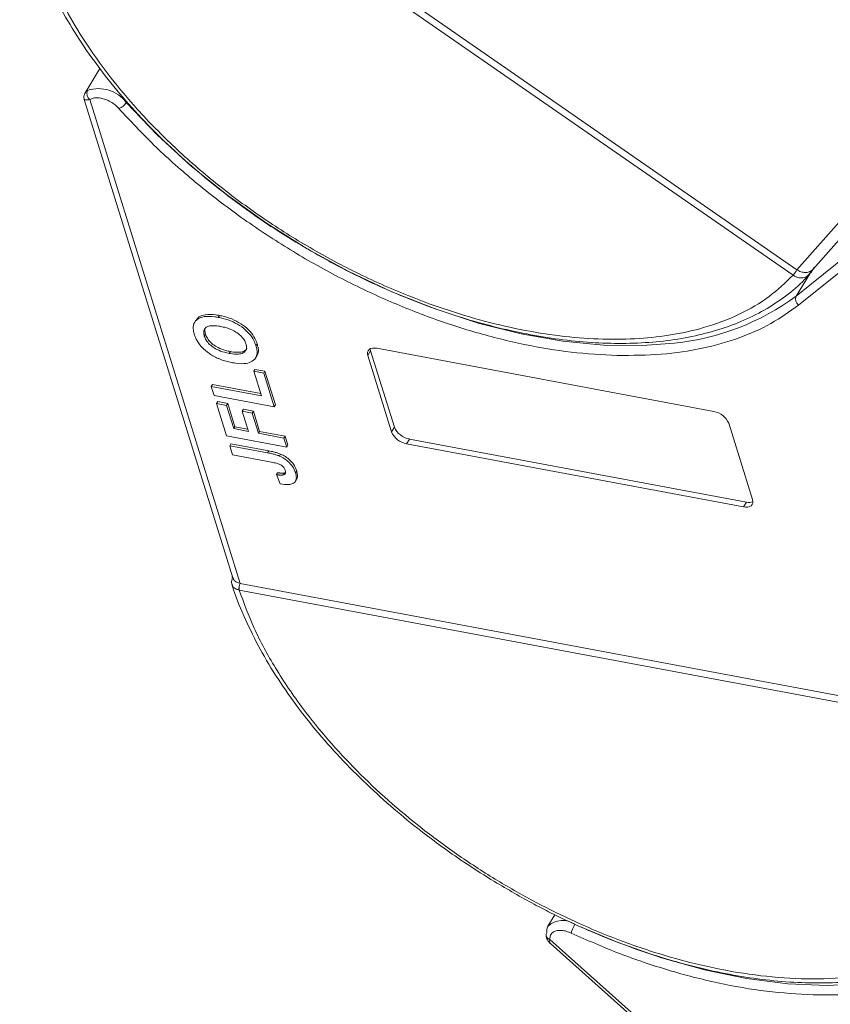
# Model space of a CAD drawing. Header units: millimetres. Extents: x 1675 to 3137, y 343 to 1376.
# Tile 36 of 84: x 2450 to 2502, y 1157 to 1220. Entities that reach past the tile are written whole.
import ezdxf

# ---------------------------------------------------------------- set-up
doc = ezdxf.new("R2010")
doc.units = ezdxf.units.MM

msp = doc.modelspace()

# ---------------------------------------------------------------- linework, layer by layer
at = {"color": 7, "linetype": 'Continuous', "lineweight": 15}
for p, q in [((2499.377, 1203.827), (2452.536, 1236.3)), ((2452.786, 1236.649), (2499.626, 1204.177)), ((2516.185, 1222.917), (2499.628, 1204.176)), ((2500.641, 1204.185), (2516.879, 1222.565)), ((2454.818, 1217.111), (2453.842, 1215.507)), ((2453.815, 1215.12), (2463.372, 1184.362)), ((2463.839, 1184.01), (2454.173, 1215.117)), ((2503.101, 1205.311), (2499.578, 1202.479)), ((2503.255, 1204.736), (2499.732, 1201.904)), ((2500.373, 1203.825), (2500.515, 1203.99)), ((2500.591, 1204.144), (2500.508, 1204.007)), ((2500.722, 1204.29), (2500.511, 1203.986)), ((2499.379, 1203.826), (2499.377, 1203.827)), ((2500.454, 1203.919), (2499.578, 1202.479)), ((2460.986, 1200.923), (2460.911, 1200.8)), ((2462.499, 1201.236), (2462.424, 1201.113)), ((2461.531, 1199.913), (2461.605, 1200.036)), ((2464.853, 1199.291), (2464.928, 1199.414)), ((2472.225, 1198.962), (2472.039, 1198.655)), ((2472.225, 1198.962), (2473.751, 1194.052)), ((2472.622, 1199.123), (2494.284, 1195.062)), ((2463.137, 1198.794), (2463.212, 1198.917)), ((2464.83, 1198.507), (2464.905, 1198.63)), ((2473.564, 1193.745), (2472.039, 1198.655)), ((2464.785, 1197.77), (2464.71, 1197.647)), ((2464.785, 1197.77), (2465.43, 1197.649)), ((2465.199, 1196.073), (2464.71, 1197.647)), ((2464.71, 1197.647), (2465.355, 1197.526)), ((2465.355, 1197.526), (2465.43, 1197.649)), ((2465.355, 1197.526), (2466.027, 1195.362)), ((2465.43, 1197.649), (2466.102, 1195.485)), ((2462.05, 1196.8), (2461.976, 1196.678)), ((2462.159, 1196.088), (2461.976, 1196.678)), ((2461.976, 1196.678), (2465.199, 1196.073)), ((2462.05, 1196.8), (2465.154, 1196.219)), ((2466.027, 1195.362), (2462.159, 1196.088)), ((2462.393, 1195.699), (2462.318, 1195.576)), ((2462.966, 1193.491), (2462.318, 1195.576)), ((2462.318, 1195.576), (2462.963, 1195.455)), ((2462.393, 1195.699), (2463.037, 1195.578)), ((2463.037, 1195.578), (2462.963, 1195.455)), ((2462.963, 1195.455), (2463.427, 1193.96)), ((2463.037, 1195.578), (2463.502, 1194.083)), ((2464.041, 1195.205), (2463.966, 1195.082)), ((2464.041, 1195.205), (2464.685, 1195.084)), ((2466.102, 1195.485), (2466.027, 1195.362)), ((2464.369, 1193.784), (2463.966, 1195.082)), ((2463.966, 1195.082), (2464.611, 1194.961)), ((2464.685, 1195.084), (2464.611, 1194.961)), ((2464.611, 1194.961), (2465.014, 1193.663)), ((2464.685, 1195.084), (2465.089, 1193.786)), ((2463.502, 1194.083), (2463.427, 1193.96)), ((2463.427, 1193.96), (2464.369, 1193.784)), ((2463.502, 1194.083), (2464.324, 1193.929)), ((2473.751, 1194.052), (2473.564, 1193.745)), ((2495.248, 1194.304), (2496.774, 1189.394)), ((2466.834, 1192.766), (2462.966, 1193.491)), ((2465.089, 1193.786), (2465.014, 1193.663)), ((2465.014, 1193.663), (2466.651, 1193.356)), ((2465.089, 1193.786), (2466.725, 1193.479)), ((2466.651, 1193.356), (2466.725, 1193.479)), ((2466.651, 1193.356), (2466.834, 1192.766)), ((2466.725, 1193.479), (2466.909, 1192.889)), ((2474.715, 1193.293), (2474.529, 1192.987)), ((2474.715, 1193.293), (2496.378, 1189.232)), ((2463.236, 1192.985), (2463.161, 1192.862)), ((2463.345, 1192.272), (2463.161, 1192.862)), ((2463.161, 1192.862), (2465.6, 1192.405)), ((2463.236, 1192.985), (2465.675, 1192.527)), ((2466.909, 1192.889), (2466.834, 1192.766)), ((2496.191, 1188.925), (2474.529, 1192.987)), ((2465.848, 1191.802), (2463.345, 1192.272)), ((2465.675, 1192.527), (2465.6, 1192.405)), ((2466.431, 1192.323), (2466.356, 1192.2)), ((2466.243, 1191.124), (2466.168, 1191.001)), ((2466.168, 1191.001), (2466.401, 1190.402)), ((2466.699, 1191.114), (2466.625, 1190.991)), ((2466.699, 1191.114), (2466.754, 1191.149)), ((2467.391, 1190.584), (2467.466, 1190.707)), ((2467.471, 1191.231), (2467.396, 1191.108)), ((2496.378, 1189.232), (2496.191, 1188.925)), ((2463.336, 1184.478), (2463.327, 1184.444)), ((2463.841, 1184.01), (2514.125, 1174.582)), ((2463.777, 1183.58), (2463.774, 1183.58)), ((2514.061, 1174.153), (2463.777, 1183.58)), ((2484.07, 1162.707), (2483.625, 1161.977)), ((2515.985, 1132.338), (2483.751, 1161.115)), ((2483.776, 1160.86), (2515.773, 1132.295))]:
    msp.add_line(p, q, dxfattribs=at)
at = {"color": 7, "linetype": 'Continuous', "lineweight": 15, "flags": 128}
for points in [[(2491.756, 1199.458), (2489.688, 1199.296), (2487.195, 1199.323), (2484.588, 1199.576), (2481.894, 1200.052), (2479.142, 1200.747), (2476.361, 1201.653), (2473.581, 1202.76), (2470.83, 1204.056), (2468.138, 1205.529), (2465.533, 1207.162), (2463.043, 1208.939), (2460.693, 1210.84), (2458.51, 1212.845), (2456.516, 1214.934)], [(2500.458, 1204.059), (2500.474, 1204.044), (2500.488, 1204.031), (2500.499, 1204.019), (2500.507, 1204.008), (2500.512, 1204), (2500.515, 1203.993), (2500.514, 1203.989), (2500.511, 1203.986)], [(2472.039, 1198.655), (2472.016, 1198.772), (2472.025, 1198.879), (2472.063, 1198.971), (2472.13, 1199.046), (2472.224, 1199.101), (2472.34, 1199.132), (2472.474, 1199.14), (2472.622, 1199.123)], [(2472.202, 1199.091), (2472.203, 1199.079), (2472.225, 1198.962)], [(2496.774, 1189.394), (2496.796, 1189.277), (2496.788, 1189.17), (2496.749, 1189.077), (2496.682, 1189.003), (2496.589, 1188.948), (2496.472, 1188.917), (2496.338, 1188.909), (2496.191, 1188.925)], [(2463.354, 1184.41), (2463.342, 1184.419), (2463.334, 1184.428), (2463.329, 1184.436), (2463.327, 1184.442), (2463.329, 1184.448), (2463.334, 1184.453), (2463.343, 1184.457), (2463.343, 1184.457)], [(2483.541, 1161.542), (2483.551, 1161.79), (2483.625, 1161.977)], [(2505.926, 1158.561), (2503.981, 1158.28), (2501.574, 1158.162), (2499.037, 1158.272), (2496.395, 1158.606), (2493.677, 1159.163), (2490.911, 1159.935), (2488.127, 1160.915), (2485.502, 1162.024)]]:
    msp.add_lwpolyline(points, dxfattribs=at)
at = {"color": 7, "linetype": 'Continuous', "lineweight": 15}
for centre, radius, start, end in [((2454.462, 1215.497), 0.478, 154.70678, 232.66704), ((2454.74, 1213.591), 2.227, 37.09044, 108.56873), ((2455.694, 1215.449), 0.97, 290.68114, 327.90305), ((2497.14, 1205.689), 2.91, 320.22343, 328.68958), ((2497.185, 1205.65), 2.853, 320.25726, 328.89291), ((2490.127, 1215.314), 15.939, 275.8657, 306.36375), ((2499.996, 1202.283), 0.462, 154.89803, 235.11992), ((2494.059, 1193.784), 1.298, 23.60364, 80.0065), ((2474.941, 1194.572), 1.298, 203.60364, 260.0065), ((2474.754, 1194.265), 1.298, 203.60364, 260.0065), ((2496.539, 1189.879), 0.666, 256.02019, 292.80437), ((2464.347, 1183.714), 0.588, 149.74693, 193.10404), ((2464.351, 1183.714), 0.59, 149.93335, 193.12726), ((2484.562, 1160.952), 1.388, 55.21754, 132.40804), ((2487.238, 1160.947), 2.206, 148.711, 164.72444), ((2483.766, 1161.399), 0.267, 147.56814, 184.38804), ((2483.817, 1161.43), 0.321, 189.09284, 258.1168)]:
    msp.add_arc(centre, radius, start, end, dxfattribs=at)
for points, knots in [([(2499.377, 1203.827), (2498.887, 1203.352), (2497.893, 1202.388), (2495.95, 1201.259), (2493.843, 1200.46), (2491.658, 1199.967), (2489.487, 1199.719), (2487.164, 1199.678), (2483.893, 1199.911), (2480.449, 1200.569), (2476.961, 1201.621), (2474.118, 1202.68), (2471.084, 1204.055), (2467.951, 1205.767), (2465, 1207.662), (2462.214, 1209.744), (2459.585, 1212.027), (2457.349, 1214.305), (2455.506, 1216.495), (2454.017, 1218.55), (2452.743, 1220.636), (2451.362, 1223.428), (2450.494, 1226.161), (2450.162, 1228.734), (2450.176, 1230.732), (2450.546, 1232.736), (2451.315, 1234.678), (2452.133, 1235.764), (2452.536, 1236.3)], [0, 0, 0, 0, 0.038862, 0.078912, 0.120068, 0.152227, 0.184382, 0.217215, 0.250043, 0.315618, 0.347778, 0.379932, 0.421093, 0.461142, 0.5, 0.538863, 0.578912, 0.620068, 0.652227, 0.684382, 0.717215, 0.750043, 0.815618, 0.847778, 0.879932, 0.921093, 0.96114, 1, 1, 1, 1]), ([(2450.645, 1234.875), (2450.488, 1234.515), (2450.113, 1233.659), (2449.794, 1232.174), (2449.637, 1230.468), (2449.714, 1228.684), (2450.012, 1226.843), (2450.528, 1224.961), (2451.256, 1223.053), (2452.185, 1221.136), (2453.306, 1219.226), (2454.606, 1217.339), (2456.067, 1215.493), (2457.667, 1213.711), (2459.367, 1212.023), (2461.108, 1210.471), (2462.71, 1209.176), (2464.194, 1208.071), (2465.695, 1207.024), (2466.798, 1206.335), (2467.408, 1205.953)], [0, 0, 0, 0, 0.0439737, 0.1045045, 0.1652134, 0.2260566, 0.2869551, 0.3478301, 0.4086191, 0.4692697, 0.5297172, 0.5898957, 0.6496838, 0.7088463, 0.7668735, 0.8224437, 0.8739002, 0.9106398, 0.9505895, 1, 1, 1, 1]), ([(2453.872, 1215.557), (2453.837, 1215.48), (2453.77, 1215.334), (2453.8, 1215.19), (2453.814, 1215.122)], [0, 0, 0, 0, 0.529394, 1, 1, 1, 1]), ([(2453.88, 1215.551), (2453.884, 1215.563), (2453.899, 1215.612), (2453.974, 1215.663), (2454.031, 1215.701)], [0, 0, 0, 0, 0.244985, 1, 1, 1, 1]), ([(2454.173, 1215.117), (2454.089, 1215.106), (2453.911, 1215.082), (2453.809, 1215.103), (2453.823, 1215.12), (2453.825, 1215.123)], [0, 0, 0, 0, 0.421638, 0.896343, 1, 1, 1, 1]), ([(2456.037, 1214.542), (2455.96, 1214.619), (2455.804, 1214.778), (2455.506, 1214.976), (2455.187, 1215.131), (2454.977, 1215.182), (2454.874, 1215.207)], [0, 0, 0, 0, 0.245513, 0.5, 0.754487, 1, 1, 1, 1]), ([(2488.082, 1198.665), (2487.101, 1198.717), (2485.161, 1198.819), (2482.103, 1199.334), (2479.003, 1200.102), (2475.863, 1201.136), (2472.704, 1202.433), (2469.558, 1203.983), (2466.473, 1205.775), (2463.52, 1207.768), (2460.775, 1209.915), (2458.243, 1212.173), (2456.772, 1213.752), (2456.037, 1214.542)], [0, 0, 0, 0, 0.091965, 0.181776, 0.271599, 0.36141, 0.451234, 0.543199, 0.6358, 0.728401, 0.820366, 0.91018, 1, 1, 1, 1]), ([(2467.408, 1205.953), (2468.256, 1205.456), (2469.445, 1204.758), (2471.245, 1203.834), (2472.789, 1203.097), (2474.643, 1202.306), (2476.592, 1201.573), (2478.625, 1200.916), (2480.702, 1200.362), (2482.793, 1199.925), (2484.873, 1199.617), (2486.92, 1199.447), (2488.914, 1199.421), (2490.84, 1199.542), (2492.68, 1199.815), (2494.422, 1200.24), (2496.052, 1200.822), (2497.564, 1201.56), (2498.925, 1202.471), (2499.882, 1203.254), (2500.314, 1203.779), (2500.409, 1203.895)], [0, 0, 0, 0, 0.069068, 0.096851, 0.142874, 0.190428, 0.241201, 0.293915, 0.348055, 0.403219, 0.459133, 0.515609, 0.572523, 0.629804, 0.68742, 0.745383, 0.803752, 0.862644, 0.922249, 0.98286, 1, 1, 1, 1]), ([(2499.626, 1204.177), (2499.626, 1204.177), (2499.627, 1204.177), (2499.627, 1204.176), (2499.628, 1204.176), (2499.628, 1204.176)], [0, 0, 0, 0, 0.384666, 0.692333, 1, 1, 1, 1]), ([(2499.628, 1204.176), (2499.713, 1204.127), (2499.883, 1204.028), (2500.163, 1203.984), (2500.353, 1204.014), (2500.444, 1204.053), (2500.458, 1204.059)], [0, 0, 0, 0, 0.313357, 0.626713, 0.94007, 1, 1, 1, 1]), ([(2500.511, 1203.986), (2500.482, 1203.946), (2500.419, 1203.858), (2500.339, 1203.797), (2500.295, 1203.764)], [0, 0, 0, 0, 0.457423, 1, 1, 1, 1]), ([(2500.295, 1203.764), (2500.25, 1203.739), (2500.16, 1203.687), (2499.981, 1203.645), (2499.785, 1203.652), (2499.57, 1203.711), (2499.447, 1203.785), (2499.379, 1203.826)], [0, 0, 0, 0, 0.164634, 0.339075, 0.586222, 0.772415, 1, 1, 1, 1]), ([(2499.732, 1201.904), (2499.162, 1201.492), (2498.021, 1200.668), (2495.927, 1199.747), (2493.568, 1199.08), (2490.951, 1198.683), (2489.038, 1198.671), (2488.082, 1198.665)], [0, 0, 0, 0, 0.196615, 0.393244, 0.594568, 0.797284, 1, 1, 1, 1]), ([(2460.888, 1200.027), (2460.866, 1200.108), (2460.8, 1200.354), (2460.826, 1200.727), (2461.085, 1201.036), (2461.55, 1201.196), (2462.029, 1201.182), (2462.348, 1201.127), (2462.424, 1201.113)], [0, 0, 0, 0, 0.101398, 0.306996, 0.506144, 0.685262, 0.924557, 1, 1, 1, 1]), ([(2461.006, 1200.909), (2461.061, 1200.994), (2461.183, 1201.18), (2461.63, 1201.315), (2462.103, 1201.305), (2462.422, 1201.249), (2462.499, 1201.236)], [0, 0, 0, 0, 0.232667, 0.510973, 0.88278, 1, 1, 1, 1]), ([(2462.424, 1201.113), (2462.528, 1201.092), (2462.841, 1201.027), (2463.363, 1200.847), (2463.95, 1200.511), (2464.42, 1200.091), (2464.717, 1199.666), (2464.812, 1199.405), (2464.853, 1199.291)], [0, 0, 0, 0, 0.101888, 0.307343, 0.492963, 0.678647, 0.860791, 1, 1, 1, 1]), ([(2462.499, 1201.236), (2462.602, 1201.215), (2462.916, 1201.15), (2463.438, 1200.97), (2464.025, 1200.634), (2464.495, 1200.214), (2464.792, 1199.789), (2464.887, 1199.527), (2464.928, 1199.414)], [0, 0, 0, 0, 0.101888, 0.307343, 0.492963, 0.678647, 0.860791, 1, 1, 1, 1]), ([(2461.531, 1199.913), (2461.512, 1199.994), (2461.473, 1200.158), (2461.531, 1200.369), (2461.694, 1200.518), (2462.006, 1200.597), (2462.326, 1200.573), (2462.546, 1200.534), (2462.589, 1200.527)], [0, 0, 0, 0, 0.160292, 0.321922, 0.490761, 0.657569, 0.933883, 1, 1, 1, 1]), ([(2461.605, 1200.036), (2461.585, 1200.118), (2461.544, 1200.28), (2461.594, 1200.407), (2461.619, 1200.47)], [0, 0, 0, 0, 0.508173, 1, 1, 1, 1]), ([(2462.589, 1200.527), (2462.693, 1200.505), (2462.985, 1200.443), (2463.416, 1200.282), (2463.807, 1200.008), (2464.057, 1199.743), (2464.165, 1199.538), (2464.202, 1199.431), (2464.209, 1199.411)], [0, 0, 0, 0, 0.15859, 0.447239, 0.620381, 0.793575, 0.961295, 1, 1, 1, 1]), ([(2461.241, 1199.351), (2461.21, 1199.393), (2461.148, 1199.477), (2461.076, 1199.596), (2461.014, 1199.71), (2460.965, 1199.816), (2460.922, 1199.921), (2460.9, 1199.991), (2460.888, 1200.027)], [0, 0, 0, 0, 0.185429, 0.37219, 0.527708, 0.683877, 0.841678, 1, 1, 1, 1]), ([(2463.137, 1198.794), (2463.033, 1198.816), (2462.771, 1198.871), (2462.378, 1199.013), (2462.003, 1199.247), (2461.738, 1199.504), (2461.594, 1199.735), (2461.547, 1199.868), (2461.531, 1199.913)], [0, 0, 0, 0, 0.158617, 0.400864, 0.573059, 0.745486, 0.912985, 1, 1, 1, 1]), ([(2463.212, 1198.917), (2463.108, 1198.938), (2462.846, 1198.993), (2462.453, 1199.135), (2462.078, 1199.37), (2461.812, 1199.627), (2461.668, 1199.858), (2461.621, 1199.99), (2461.605, 1200.036)], [0, 0, 0, 0, 0.1586166, 0.4008637, 0.5730594, 0.7454856, 0.9129852, 1, 1, 1, 1]), ([(2462.32, 1198.52), (2462.216, 1198.575), (2462.008, 1198.683), (2461.645, 1198.934), (2461.388, 1199.168), (2461.257, 1199.332), (2461.241, 1199.351)], [0, 0, 0, 0, 0.250896, 0.502166, 0.940512, 1, 1, 1, 1]), ([(2464.209, 1199.411), (2464.227, 1199.33), (2464.265, 1199.166), (2464.197, 1198.959), (2464.026, 1198.804), (2463.692, 1198.723), (2463.368, 1198.753), (2463.159, 1198.79), (2463.137, 1198.794)], [0, 0, 0, 0, 0.15971, 0.320429, 0.491074, 0.67705, 0.96629, 1, 1, 1, 1]), ([(2464.262, 1199.109), (2464.261, 1199.104), (2464.239, 1199.028), (2464.093, 1198.931), (2463.771, 1198.844), (2463.443, 1198.876), (2463.234, 1198.913), (2463.212, 1198.917)], [0, 0, 0, 0, 0.014944, 0.262298, 0.531876, 0.951137, 1, 1, 1, 1]), ([(2464.853, 1199.291), (2464.875, 1199.21), (2464.942, 1198.964), (2464.92, 1198.587), (2464.66, 1198.276), (2464.192, 1198.118), (2463.723, 1198.134), (2463.414, 1198.187), (2463.346, 1198.199)], [0, 0, 0, 0, 0.102171, 0.30922, 0.51365, 0.692275, 0.932413, 1, 1, 1, 1]), ([(2464.928, 1199.414), (2464.949, 1199.334), (2465.012, 1199.09), (2465.03, 1198.801), (2464.908, 1198.672), (2464.883, 1198.645)], [0, 0, 0, 0, 0.28064, 0.849359, 1, 1, 1, 1]), ([(2463.346, 1198.199), (2463.295, 1198.209), (2463.191, 1198.229), (2463.028, 1198.268), (2462.858, 1198.314), (2462.681, 1198.371), (2462.5, 1198.438), (2462.381, 1198.493), (2462.32, 1198.52)], [0, 0, 0, 0, 0.15395, 0.308181, 0.478699, 0.649961, 0.824203, 1, 1, 1, 1]), ([(2465.6, 1192.405), (2465.652, 1192.395), (2465.755, 1192.374), (2465.896, 1192.343), (2466.021, 1192.311), (2466.132, 1192.279), (2466.244, 1192.244), (2466.319, 1192.215), (2466.356, 1192.2)], [0, 0, 0, 0, 0.20827, 0.416707, 0.561481, 0.706573, 0.852825, 1, 1, 1, 1]), ([(2465.675, 1192.527), (2465.726, 1192.517), (2465.83, 1192.497), (2465.97, 1192.466), (2466.096, 1192.434), (2466.207, 1192.402), (2466.319, 1192.367), (2466.393, 1192.337), (2466.431, 1192.323)], [0, 0, 0, 0, 0.20827, 0.416707, 0.561481, 0.706573, 0.852825, 1, 1, 1, 1]), ([(2466.356, 1192.2), (2466.463, 1192.149), (2466.676, 1192.046), (2466.968, 1191.816), (2467.249, 1191.494), (2467.341, 1191.254), (2467.396, 1191.108)], [0, 0, 0, 0, 0.20646, 0.413515, 0.645211, 1, 1, 1, 1]), ([(2466.431, 1192.323), (2466.537, 1192.271), (2466.751, 1192.169), (2467.043, 1191.939), (2467.324, 1191.617), (2467.415, 1191.376), (2467.471, 1191.231)], [0, 0, 0, 0, 0.20646, 0.413515, 0.645211, 1, 1, 1, 1]), ([(2465.848, 1191.802), (2465.952, 1191.781), (2466.132, 1191.745), (2466.357, 1191.674), (2466.513, 1191.593), (2466.61, 1191.506), (2466.693, 1191.395), (2466.722, 1191.316), (2466.739, 1191.267)], [0, 0, 0, 0, 0.292027, 0.504854, 0.613905, 0.723685, 0.829816, 1, 1, 1, 1]), ([(2466.625, 1190.991), (2466.599, 1190.985), (2466.549, 1190.972), (2466.466, 1190.972), (2466.388, 1190.975), (2466.316, 1190.982), (2466.243, 1190.99), (2466.193, 1190.998), (2466.168, 1191.001)], [0, 0, 0, 0, 0.193806, 0.393127, 0.544069, 0.695412, 0.847613, 1, 1, 1, 1]), ([(2466.243, 1191.124), (2466.268, 1191.12), (2466.319, 1191.113), (2466.397, 1191.104), (2466.475, 1191.097), (2466.554, 1191.094), (2466.632, 1191.097), (2466.677, 1191.108), (2466.699, 1191.114)], [0, 0, 0, 0, 0.155996, 0.312125, 0.480895, 0.650212, 0.823248, 1, 1, 1, 1]), ([(2467.396, 1191.108), (2467.417, 1191.027), (2467.465, 1190.842), (2467.427, 1190.588), (2467.243, 1190.415), (2466.899, 1190.333), (2466.597, 1190.375), (2466.401, 1190.402)], [0, 0, 0, 0, 0.155292, 0.353145, 0.543243, 0.704067, 1, 1, 1, 1]), ([(2466.739, 1191.267), (2466.746, 1191.242), (2466.76, 1191.191), (2466.756, 1191.128), (2466.739, 1191.077), (2466.711, 1191.04), (2466.672, 1191.011), (2466.641, 1190.998), (2466.625, 1190.991)], [0, 0, 0, 0, 0.202387, 0.410907, 0.557829, 0.709472, 0.853224, 1, 1, 1, 1]), ([(2467.471, 1191.231), (2467.49, 1191.151), (2467.533, 1190.97), (2467.536, 1190.778), (2467.466, 1190.715), (2467.461, 1190.711)], [0, 0, 0, 0, 0.42385, 0.963867, 1, 1, 1, 1]), ([(2463.314, 1183.934), (2463.307, 1183.953), (2463.284, 1184.012), (2463.283, 1184.127), (2463.304, 1184.267), (2463.338, 1184.365), (2463.354, 1184.41)], [0, 0, 0, 0, 0.14361, 0.439342, 0.743341, 1, 1, 1, 1]), ([(2463.384, 1184.366), (2463.392, 1184.332), (2463.416, 1184.233), (2463.557, 1184.107), (2463.721, 1184.034), (2463.823, 1184.013), (2463.839, 1184.01)], [0, 0, 0, 0, 0.189535, 0.559387, 0.929239, 1, 1, 1, 1]), ([(2463.314, 1183.934), (2463.323, 1183.902), (2463.502, 1183.244), (2464.048, 1181.934), (2464.958, 1180.02), (2466.084, 1178.109), (2467.382, 1176.222), (2468.844, 1174.376), (2470.444, 1172.594), (2472.144, 1170.906), (2473.885, 1169.354), (2475.487, 1168.059), (2476.971, 1166.954), (2478.472, 1165.907), (2479.575, 1165.218), (2480.185, 1164.836)], [0, 0, 0, 0, 0.004737, 0.097506, 0.190063, 0.282311, 0.374148, 0.46539, 0.555676, 0.64423, 0.729035, 0.807562, 0.863629, 0.924596, 1, 1, 1, 1]), ([(2463.774, 1183.58), (2463.707, 1183.598), (2463.584, 1183.629), (2463.435, 1183.729), (2463.345, 1183.83), (2463.321, 1183.912), (2463.314, 1183.934)], [0, 0, 0, 0, 0.302627, 0.550229, 0.87894, 1, 1, 1, 1]), ([(2463.839, 1184.01), (2463.839, 1184.01), (2463.84, 1184.01), (2463.84, 1184.01), (2463.841, 1184.01), (2463.841, 1184.01)], [0, 0, 0, 0, 0.384699, 0.69235, 1, 1, 1, 1]), ([(2514.061, 1174.153), (2514.265, 1173.356), (2514.679, 1171.737), (2514.81, 1169.407), (2514.572, 1167.346), (2514.024, 1165.579), (2513.264, 1164.088), (2512.249, 1162.741), (2510.559, 1161.163), (2508.411, 1159.954), (2505.89, 1159.154), (2503.655, 1158.724), (2501.05, 1158.534), (2498.099, 1158.658), (2495.065, 1159.087), (2491.94, 1159.813), (2488.705, 1160.848), (2485.653, 1162.099), (2482.857, 1163.472), (2480.343, 1164.896), (2477.898, 1166.476), (2474.773, 1168.77), (2471.932, 1171.288), (2469.477, 1173.931), (2467.694, 1176.135), (2466.067, 1178.546), (2464.677, 1181.112), (2464.074, 1182.766), (2463.777, 1183.58)], [0, 0, 0, 0, 0.038862, 0.078912, 0.1200677, 0.1522272, 0.1843815, 0.2172151, 0.2500433, 0.3156185, 0.347778, 0.3799323, 0.4210926, 0.4611415, 0.5, 0.5388632, 0.578912, 0.6200677, 0.6522272, 0.6843815, 0.7172151, 0.7500433, 0.8156185, 0.847778, 0.8799323, 0.9210926, 0.9611404, 1, 1, 1, 1]), ([(2516.209, 1172.142), (2516.32, 1171.369), (2516.541, 1169.824), (2516.417, 1167.638), (2515.951, 1165.578), (2515.102, 1163.687), (2513.895, 1162.012), (2512.361, 1160.588), (2510.533, 1159.427), (2508.438, 1158.534), (2506.089, 1157.914), (2503.507, 1157.551), (2501.621, 1157.553), (2500.668, 1157.553)], [0, 0, 0, 0, 0.089814, 0.179634, 0.271599, 0.3642, 0.456801, 0.548766, 0.638577, 0.728401, 0.818212, 0.908035, 1, 1, 1, 1]), ([(2480.185, 1164.836), (2481.033, 1164.339), (2482.222, 1163.641), (2484.021, 1162.717), (2485.565, 1161.98), (2487.419, 1161.189), (2489.369, 1160.455), (2491.402, 1159.799), (2493.479, 1159.244), (2495.57, 1158.807), (2497.65, 1158.5), (2499.697, 1158.33), (2501.691, 1158.304), (2503.617, 1158.425), (2505.456, 1158.698), (2507.2, 1159.122), (2508.825, 1159.71), (2510.094, 1160.302), (2510.756, 1160.756), (2510.976, 1160.907)], [0, 0, 0, 0, 0.077451, 0.108605, 0.160215, 0.21354, 0.270476, 0.329588, 0.390299, 0.452158, 0.514859, 0.578189, 0.642011, 0.706243, 0.770853, 0.835851, 0.901304, 0.967344, 1, 1, 1, 1]), ([(2485.111, 1161.528), (2485.006, 1161.57), (2484.794, 1161.657), (2484.481, 1161.708), (2484.198, 1161.699), (2484.057, 1161.637), (2483.988, 1161.607)], [0, 0, 0, 0, 0.245513, 0.5, 0.754487, 1, 1, 1, 1]), ([(2483.5, 1161.379), (2483.51, 1161.32), (2483.531, 1161.206), (2483.621, 1161.022), (2483.71, 1160.928), (2483.767, 1160.869)], [0, 0, 0, 0, 0.281598, 0.543716, 1, 1, 1, 1]), ([(2483.751, 1161.115), (2483.728, 1161.045), (2483.699, 1160.955), (2483.746, 1160.917), (2483.756, 1160.908)], [0, 0, 0, 0, 0.774721, 1, 1, 1, 1]), ([(2500.668, 1157.553), (2499.676, 1157.612), (2497.694, 1157.729), (2494.563, 1158.282), (2491.4, 1159.098), (2488.231, 1160.162), (2486.151, 1161.072), (2485.111, 1161.528)], [0, 0, 0, 0, 0.202716, 0.4054319, 0.6067562, 0.8033717, 1, 1, 1, 1])]:
    msp.add_open_spline(points, degree=3, knots=knots, dxfattribs=at)
for points in [[(2454.874, 1215.207), (2454.734, 1215.223), (2454.456, 1215.255), (2454.267, 1215.163), (2454.173, 1215.117)], [(2500.458, 1204.059), (2500.511, 1204.088), (2500.618, 1204.146), (2500.687, 1204.242), (2500.722, 1204.29)], [(2483.988, 1161.607), (2483.911, 1161.546), (2483.756, 1161.425), (2483.753, 1161.219), (2483.751, 1161.115)]]:
    msp.add_open_spline(points, degree=3, dxfattribs=at)

doc.saveas('drawing.dxf')
